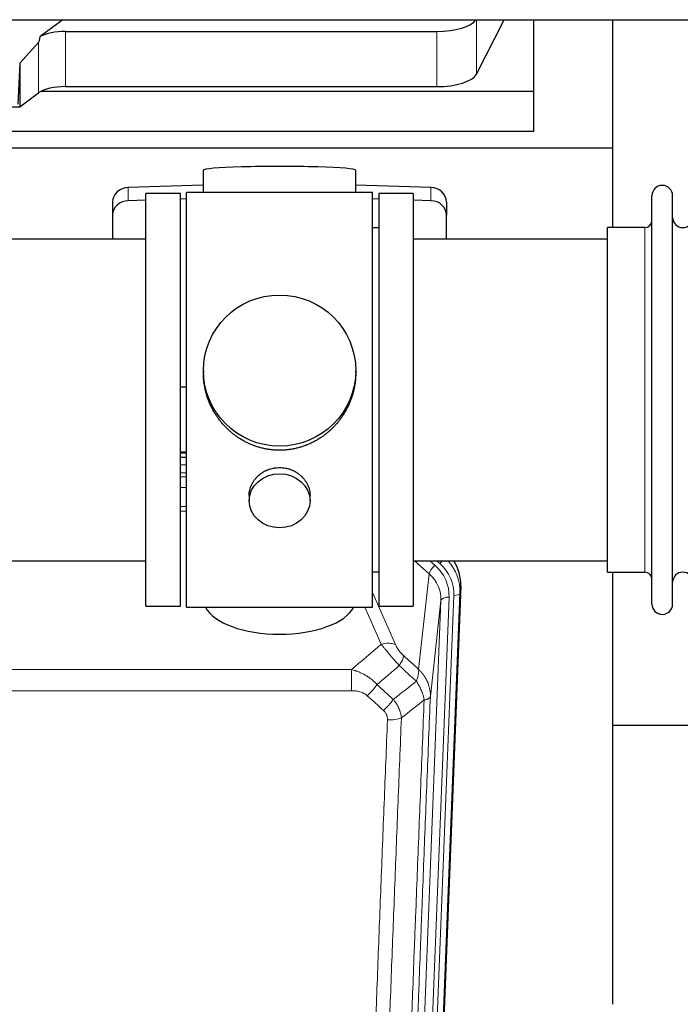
# Model space of a CAD drawing. Header units: inches. Extents: x 0 to 23760, y -13 to 16800.
# Tile 26 of 209: x 5086 to 5412, y 6526 to 7013. Entities that reach past the tile are written whole.
import ezdxf

# ---------------------------------------------------------------- set-up
doc = ezdxf.new("R2010")
doc.units = ezdxf.units.IN
doc.layers.add('254', color=7, linetype='Continuous', true_color=0xffffff)

msp = doc.modelspace()

# ---------------------------------------------------------------- linework, layer by layer
at = {"layer": '254', "color": 2, "linetype": 'Continuous', "lineweight": 25}
for p, q in [((4487.748, 7012.554), (6913.241, 7012.554)), ((5106.883, 7012.554), (5095.719, 7004.171)), ((5311.222, 6985.663), (5324.904, 7012.555)), ((5339.616, 6977.123), (5339.616, 7012.554)), ((5378.616, 6949.009), (5378.616, 7012.554)), ((5108.2, 7006.727), (5291.591, 7006.727)), ((5094.883, 7001.264), (5085.565, 6991.119)), ((5085.565, 6991.119), (5084.584, 6970.798)), ((5085.565, 6991.119), (5085.565, 6969.495)), ((5108.2, 6979.472), (5291.591, 6979.472)), ((5085.565, 6969.495), (5094.883, 6976.374)), ((5339.616, 6977.123), (5096.101, 6977.123)), ((5339.616, 6957.321), (5339.616, 6977.123)), ((4993.629, 6969.495), (5085.565, 6969.495)), ((5339.616, 6957.321), (4909.616, 6957.321)), ((5378.616, 6949.009), (4890.616, 6949.009)), ((5378.616, 6909.81), (5378.616, 6949.009)), ((5176.291, 6938.154), (5176.291, 6927.09)), ((5251.62, 6927.09), (5251.62, 6938.154)), ((5176.292, 6930.727), (5139.176, 6929.577)), ((5288.735, 6929.577), (5251.619, 6930.727)), ((5164.956, 6926.66), (5147.956, 6926.66)), ((5147.956, 6722.66), (5147.956, 6926.66)), ((5164.956, 6722.66), (5164.956, 6926.66)), ((5212.517, 6927.09), (5167.956, 6927.09)), ((5167.956, 6722.23), (5167.956, 6927.09)), ((5259.956, 6927.09), (5212.517, 6927.09)), ((5259.956, 6722.23), (5259.956, 6927.09)), ((5279.956, 6926.66), (5262.956, 6926.66)), ((5262.956, 6926.66), (5262.956, 6722.66)), ((5279.956, 6926.66), (5279.956, 6722.66)), ((5397.956, 6914.16), (5397.956, 6925.56)), ((5408.156, 6914.16), (5408.156, 6925.56)), ((5131.456, 6922.485), (5131.456, 6916.021)), ((5147.956, 6923.385), (5139.176, 6923.113)), ((5167.956, 6924.004), (5164.956, 6923.911)), ((5262.955, 6923.911), (5259.955, 6924.004)), ((5288.735, 6923.113), (5279.955, 6923.385)), ((5296.456, 6922.485), (5296.456, 6916.021)), ((5131.456, 6916.021), (5131.456, 6904.16)), ((5296.456, 6904.16), (5296.456, 6916.021)), ((5397.956, 6723.76), (5397.956, 6914.16)), ((5408.156, 6723.76), (5408.156, 6914.16)), ((5262.956, 6909.66), (5259.956, 6909.66)), ((5394.456, 6909.81), (5375.956, 6909.81)), ((5375.956, 6900.189), (5375.956, 6909.81)), ((5147.956, 6904.16), (5051.956, 6904.16)), ((5375.956, 6904.16), (5279.956, 6904.16)), ((5375.956, 6739.51), (5375.956, 6900.189)), ((5176.316, 6839.149), (5176.316, 6838.011)), ((5251.595, 6838.011), (5251.595, 6839.149)), ((5164.956, 6831.15), (5167.956, 6831.057)), ((5167.954, 6798.778), (5164.955, 6798.778)), ((5164.953, 6796.274), (5167.952, 6796.274)), ((5198.908, 6777.376), (5198.908, 6774.791)), ((5229.003, 6774.791), (5229.003, 6777.364)), ((5051.956, 6745.16), (5147.956, 6745.16)), ((5279.956, 6745.16), (5375.956, 6745.16)), ((5259.956, 6739.66), (5262.956, 6739.66)), ((5375.956, 6739.51), (5394.456, 6739.51)), ((5378.616, 6525.942), (5378.616, 6739.505)), ((5303.478, 6732.658), (5290.36, 6399.456)), ((5147.956, 6722.66), (5164.956, 6722.66)), ((5167.956, 6722.23), (5259.956, 6722.23)), ((5262.956, 6722.66), (5279.956, 6722.66)), ((5450.649, 6663.785), (5378.668, 6663.785))]:
    msp.add_line(p, q, dxfattribs=at)
at = {"layer": '254', "color": 110, "linetype": 'Continuous', "lineweight": 13}
for p, q in [((5311.222, 7012.554), (5311.222, 6985.663)), ((5108.2, 7006.727), (5108.2, 6979.472)), ((5291.591, 7006.727), (5291.591, 6979.472)), ((5094.883, 7001.264), (5094.883, 6976.374)), ((5139.176, 6929.577), (5139.176, 6923.113)), ((5288.735, 6929.577), (5288.735, 6923.113)), ((5394.456, 6900.189), (5394.456, 6909.81)), ((5394.456, 6739.51), (5394.456, 6900.189)), ((5167.954, 6798.389), (5164.955, 6798.389)), ((5164.953, 6792.637), (5167.954, 6792.637)), ((5167.954, 6788.667), (5164.953, 6788.667)), ((5164.954, 6786.576), (5167.953, 6786.576)), ((5167.953, 6781.282), (5164.954, 6781.282)), ((5164.955, 6772.024), (5167.954, 6772.024)), ((5167.954, 6769.579), (5164.955, 6769.579)), ((5287.881, 6738.683), (5280.579, 6745.16)), ((5290.706, 6742.939), (5288.201, 6745.161)), ((5293.098, 6743.774), (5291.535, 6745.16)), ((5282.657, 6691.483), (5287.881, 6738.683)), ((5303.478, 6732.658), (5303.097, 6729.22)), ((5259.955, 6729.412), (5271.23, 6703.733)), ((5280.653, 6393.644), (5293.719, 6725.538)), ((5297.711, 6727.164), (5284.645, 6395.271)), ((5286.992, 6394.978), (5300.103, 6728)), ((5293.719, 6725.538), (5288.471, 6678.132)), ((5303.097, 6729.22), (5289.986, 6396.198)), ((5264.169, 6703.883), (5256.113, 6722.231)), ((5016.369, 6691.363), (5249.542, 6691.363)), ((5249.542, 6680.932), (5249.542, 6691.363)), ((5249.542, 6680.932), (5016.369, 6680.932))]:
    msp.add_line(p, q, dxfattribs=at)
at = {"layer": '254', "color": 2, "linetype": 'Continuous', "lineweight": 25}
for centre, radius, start, end in [((5403.056, 6925.56), 5.1, 0, 180), ((5394.456, 6913.31), 3.5, 270, 0), ((5413.156, 6914.81), 5, 180, 0), ((5394.456, 6736.01), 3.5, 0, 90), ((5413.156, 6734.51), 5, 0, 180), ((5403.056, 6723.76), 5.1, 180, 0)]:
    msp.add_arc(centre, radius, start, end, dxfattribs=at)
for centre, major_axis, ratio, start_param, end_param in [((5291.591, 7014.381), (-20, 0), 0.3826834, 1.5707963, 2.9006165), ((5108.2, 7347.497), (-13.469, -346.314), 0.0190642, 0.0224463, 0.1321927), ((5108.2, 7000.987), (15, 0), 0.3826834, 1.5707963, 2.5536377), ((5291.591, 6987.126), (-20, 0), 0.3826834, 1.5707963, 2.9492947), ((5108.2, 6973.732), (15, 0), 0.3826834, 1.5707963, 2.6633841), ((5213.956, 6938.154), (37.664, 0), 0.0504434, 0, 3.1415927), ((5139.456, 6922.485), (8, 0), 0.8870108, 1.6057029, 3.1415927), ((5288.456, 6922.485), (8, 0), 0.8870108, 0, 1.5358897), ((5139.456, 6916.021), (8, 0), 0.8870108, 1.6057029, 3.1415927), ((5288.456, 6916.021), (8, 0), 0.8870108, 0, 1.5358897), ((5276.456, 6733.466), (-27.038, -0.124), 0.8859493, 3.102669, 3.6464193), ((5213.956, 6726.202), (37.64, 0), 0.4617486, 3.372107, 6.0525728)]:
    msp.add_ellipse(centre, major_axis=major_axis, ratio=ratio, start_param=start_param, end_param=end_param, dxfattribs=at)
for centre, major_axis, ratio in [((5213.956, 6839.149), (37.64, 0), 0.9914449), ((5213.956, 6774.791), (-15.048, 0), 0.8870108)]:
    msp.add_ellipse(centre, major_axis=major_axis, ratio=ratio, dxfattribs=at)
at = {"layer": '254', "color": 110, "linetype": 'Continuous', "lineweight": 13}
for centre, major_axis, ratio, start_param, end_param in [((5293.098, 6745.16), (1.991, 2.244), 0.3265056, 4.3596844, 4.9945095), ((5276.084, 6730.104), (27.029, -0.244), 0.8851019, 6.2564288, 6.9740615), ((5290.706, 6741.092), (2.654, 2.992), 0.3265056, 1.2180917, 2.7365282), ((5273.692, 6727.883), (-24.034, -0.11), 0.8859493, 3.102669, 3.9217821), ((5276.084, 6728.719), (-24.034, -0.11), 0.8859493, 3.102669, 3.9217821), ((5273.692, 6726.036), (-20.033, -0.591), 0.8872905, 3.0803315, 3.8994446), ((5297.711, 6725.317), (3.997, -0.157), 0.4614673, 1.5889619, 3.1073983), ((5300.103, 6729.385), (2.998, -0.118), 0.4614673, 4.7305545, 6.248991), ((5264.169, 6697.712), (-9.156, -4.02), 0.5833249, 3.617995, 4.4616661), ((5268.256, 6692.113), (-6.719, -7.407), 0.3029797, 1.994528, 2.7400357), ((5257.3, 6682.726), (-6.736, -7.391), 0.3030979, 1.2497453, 1.9956357), ((5265.309, 6675.434), (6.729, 7.397), 0.3051216, 4.388767, 5.1358022), ((5267.281, 6670.841), (-9.992, 0.404), 0.431453, 1.5882535, 2.3480729)]:
    msp.add_ellipse(centre, major_axis=major_axis, ratio=ratio, start_param=start_param, end_param=end_param, dxfattribs=at)
at = {"layer": '254', "color": 2, "linetype": 'Continuous', "lineweight": 25}
for points, knots in [([(5213.956, 6799.777), (5213.328, 6799.777), (5212.078, 6799.81), (5210.222, 6799.955), (5208.382, 6800.194), (5206.558, 6800.526), (5204.752, 6800.951), (5203.559, 6801.297), (5202.668, 6801.58), (5202.372, 6801.678), (5202.002, 6801.806), (5201.929, 6801.832), (5201.781, 6801.884), (5201.56, 6801.963), (5200.755, 6802.258), (5199.46, 6802.782), (5197.778, 6803.561), (5196.141, 6804.42), (5194.547, 6805.358), (5192.998, 6806.376), (5191.994, 6807.107), (5191.376, 6807.582), (5191.252, 6807.677), (5191.008, 6807.87), (5190.642, 6808.161), (5190.284, 6808.457), (5189.574, 6809.058), (5188.65, 6809.88), (5187.329, 6811.174), (5186.071, 6812.528), (5184.876, 6813.943), (5184.123, 6814.927), (5183.574, 6815.68), (5183.303, 6816.061), (5183.039, 6816.447), (5182.864, 6816.706), (5182.777, 6816.837), (5182.347, 6817.49), (5181.687, 6818.547), (5180.779, 6820.169), (5179.951, 6821.828), (5179.203, 6823.523), (5178.536, 6825.254), (5178.146, 6826.433), (5177.874, 6827.326), (5177.743, 6827.775), (5177.6, 6828.303), (5177.54, 6828.531), (5177.501, 6828.682), (5177.482, 6828.758), (5177.31, 6829.442), (5177.035, 6830.659), (5176.715, 6832.489), (5176.486, 6834.324), (5176.348, 6836.162), (5176.316, 6837.41), (5176.316, 6838.044), (5176.316, 6838.064)], [0, 0, 0, 0, 0.0312188, 0.0624376, 0.0936563, 0.1248751, 0.1560939, 0.1873127, 0.1873127, 0.2029221, 0.2029221, 0.2068244, 0.2068244, 0.2107268, 0.2185315, 0.2497502, 0.280969, 0.3121878, 0.3434066, 0.3746254, 0.4058442, 0.4058442, 0.4136489, 0.4136489, 0.4214535, 0.4370629, 0.4370629, 0.4682817, 0.4995005, 0.5307193, 0.5619381, 0.5931568, 0.5931568, 0.6087662, 0.6165709, 0.6165709, 0.6243756, 0.6243756, 0.6555944, 0.6868132, 0.718032, 0.7492507, 0.7804695, 0.8116883, 0.8116883, 0.8272977, 0.8351024, 0.8390047, 0.8390047, 0.8429071, 0.8429071, 0.8741259, 0.9053447, 0.9365634, 0.9677822, 0.999001, 1, 1, 1, 1]), ([(5251.595, 6838.058), (5251.595, 6838.046), (5251.595, 6837.419), (5251.564, 6836.178), (5251.427, 6834.337), (5251.198, 6832.5), (5250.984, 6831.276), (5250.801, 6830.36), (5250.72, 6829.978), (5250.632, 6829.596), (5250.597, 6829.444), (5250.579, 6829.367), (5250.524, 6829.139), (5250.338, 6828.378), (5249.962, 6827.027), (5249.376, 6825.258), (5248.708, 6823.524), (5247.958, 6821.823), (5247.125, 6820.156), (5246.515, 6819.067), (5246.116, 6818.394), (5246.035, 6818.26), (5245.872, 6817.993), (5245.626, 6817.594), (5245.373, 6817.2), (5244.86, 6816.421), (5244.152, 6815.402), (5243.024, 6813.93), (5241.829, 6812.516), (5240.568, 6811.159), (5239.682, 6810.293), (5239.001, 6809.658), (5238.656, 6809.344), (5238.304, 6809.036), (5238.069, 6808.832), (5237.95, 6808.731), (5237.355, 6808.228), (5236.388, 6807.45), (5234.891, 6806.361), (5233.347, 6805.348), (5231.756, 6804.412), (5230.118, 6803.553), (5228.994, 6803.033), (5228.138, 6802.663), (5227.707, 6802.483), (5227.272, 6802.311), (5227.053, 6802.226), (5226.98, 6802.198), (5226.834, 6802.142), (5226.176, 6801.894), (5224.927, 6801.463), (5223.145, 6800.948), (5221.344, 6800.524), (5219.526, 6800.193), (5217.689, 6799.954), (5216.452, 6799.858), (5215.519, 6799.809), (5215.052, 6799.791), (5214.504, 6799.78), (5214.269, 6799.778), (5214.112, 6799.777), (5214.034, 6799.777), (5213.956, 6799.777)], [0, 0, 0, 0, 0.0006246, 0.0318551, 0.0630856, 0.0943161, 0.1255465, 0.1255465, 0.1411618, 0.1450656, 0.1450656, 0.1489694, 0.1489694, 0.156777, 0.1880075, 0.219238, 0.2504685, 0.2816989, 0.3129294, 0.3441599, 0.3441599, 0.3519675, 0.3519675, 0.3597751, 0.3753904, 0.3753904, 0.4066209, 0.4378513, 0.4690818, 0.5003123, 0.5315428, 0.5315428, 0.547158, 0.5549656, 0.5549656, 0.5627733, 0.5627733, 0.5940037, 0.6252342, 0.6564647, 0.6876952, 0.7189257, 0.7501562, 0.7501562, 0.7657714, 0.773579, 0.773579, 0.7774828, 0.7774828, 0.7813866, 0.8126171, 0.8438476, 0.8750781, 0.9063086, 0.937539, 0.9687695, 0.9687695, 0.9843848, 0.9921924, 0.9960962, 0.9960962, 1, 1, 1, 1]), ([(5198.908, 6777.374), (5198.908, 6777.804), (5198.932, 6778.237), (5198.992, 6778.782), (5199.006, 6778.893), (5199.036, 6779.114), (5199.086, 6779.444), (5199.149, 6779.772), (5199.293, 6780.424), (5199.413, 6780.854), (5199.697, 6781.705), (5199.863, 6782.126), (5200.146, 6782.75), (5200.246, 6782.957), (5200.379, 6783.214), (5200.405, 6783.265), (5200.46, 6783.368), (5200.542, 6783.52), (5200.628, 6783.671), (5200.919, 6784.171), (5201.171, 6784.56), (5201.716, 6785.313), (5202.007, 6785.678), (5202.474, 6786.208), (5202.634, 6786.381), (5202.883, 6786.637), (5203.009, 6786.764), (5203.138, 6786.889), (5203.224, 6786.972), (5203.268, 6787.013), (5203.662, 6787.382), (5204.027, 6787.692), (5204.785, 6788.277), (5205.178, 6788.552), (5205.992, 6789.066), (5206.413, 6789.306), (5206.957, 6789.582), (5207.067, 6789.636), (5207.288, 6789.742), (5207.4, 6789.794), (5207.736, 6789.945), (5207.962, 6790.04), (5208.645, 6790.309), (5209.107, 6790.467), (5210.045, 6790.738), (5210.521, 6790.853), (5211.245, 6790.991), (5211.488, 6791.031), (5211.855, 6791.084), (5211.978, 6791.1), (5212.163, 6791.122), (5212.225, 6791.129), (5212.348, 6791.142), (5212.41, 6791.148), (5212.966, 6791.201), (5213.458, 6791.224), (5214.441, 6791.224), (5214.931, 6791.201), (5215.909, 6791.11), (5216.396, 6791.042), (5217.004, 6790.927), (5217.125, 6790.902), (5217.368, 6790.85), (5217.73, 6790.768), (5218.087, 6790.674), (5218.794, 6790.47), (5219.256, 6790.312), (5220.162, 6789.956), (5220.606, 6789.757), (5221.258, 6789.428), (5221.473, 6789.313), (5221.791, 6789.132), (5221.897, 6789.071), (5222.107, 6788.945), (5222.21, 6788.882), (5222.724, 6788.558), (5223.118, 6788.282), (5223.876, 6787.699), (5224.239, 6787.391), (5224.933, 6786.743), (5225.264, 6786.403), (5225.619, 6786.002), (5225.658, 6785.957), (5225.735, 6785.867), (5225.851, 6785.732), (5226.113, 6785.412), (5226.325, 6785.133), (5226.735, 6784.567), (5226.987, 6784.18), (5227.45, 6783.386), (5227.66, 6782.98), (5227.944, 6782.356), (5228.034, 6782.145), (5228.16, 6781.826), (5228.2, 6781.719), (5228.278, 6781.506), (5228.316, 6781.399), (5228.495, 6780.863), (5228.615, 6780.433), (5228.807, 6779.567), (5228.88, 6779.131), (5228.953, 6778.475), (5228.972, 6778.256), (5228.99, 6777.926), (5228.998, 6777.761), (5229.001, 6777.595), (5229.003, 6777.485), (5229.003, 6777.43), (5229.003, 6777.372), (5229.003, 6777.369), (5229.003, 6777.367)], [0, 0, 0, 0, 0.0308202, 0.0308202, 0.0386347, 0.0386347, 0.0464491, 0.062078, 0.062078, 0.0933358, 0.0933358, 0.1245936, 0.1245936, 0.1402226, 0.1402226, 0.1441298, 0.1441298, 0.148037, 0.1558515, 0.1558515, 0.1871093, 0.1871093, 0.2183671, 0.2183671, 0.233996, 0.233996, 0.2418105, 0.2457177, 0.2457177, 0.2496249, 0.2496249, 0.2808827, 0.2808827, 0.3121405, 0.3121405, 0.3433983, 0.3433983, 0.3512128, 0.3512128, 0.3590273, 0.3590273, 0.3746562, 0.3746562, 0.405914, 0.405914, 0.4371718, 0.4371718, 0.4528007, 0.4528007, 0.4606152, 0.4606152, 0.4645224, 0.4645224, 0.4684296, 0.4684296, 0.4996874, 0.4996874, 0.5309452, 0.5309452, 0.5622031, 0.5622031, 0.5700175, 0.5700175, 0.577832, 0.5934609, 0.5934609, 0.6247187, 0.6247187, 0.6559765, 0.6559765, 0.6716054, 0.6716054, 0.6794199, 0.6794199, 0.6872343, 0.6872343, 0.7184921, 0.7184921, 0.7497499, 0.7497499, 0.7810078, 0.7810078, 0.784915, 0.784915, 0.7888222, 0.7966367, 0.8122656, 0.8122656, 0.8435234, 0.8435234, 0.8747812, 0.8747812, 0.8904101, 0.8904101, 0.8982246, 0.8982246, 0.906039, 0.906039, 0.9372968, 0.9372968, 0.9685546, 0.9685546, 0.9841835, 0.9841835, 0.991998, 0.9959052, 0.9959052, 0.9998125, 0.9998125, 1, 1, 1, 1])]:
    msp.add_open_spline(points, degree=3, knots=knots, dxfattribs=at)
at = {"layer": '254', "color": 110, "linetype": 'Continuous', "lineweight": 13}
for points in [[(5249.542, 6691.363), (5254.414, 6695.539), (5259.289, 6699.712), (5264.169, 6703.883)], [(5275.317, 6698.135), (5277.763, 6695.916), (5280.21, 6693.699), (5282.657, 6691.483)], [(5273.064, 6693.303), (5269.413, 6690.174), (5265.764, 6687.044), (5262.118, 6683.912)], [(5281.551, 6685.597), (5278.722, 6688.163), (5275.893, 6690.732), (5273.064, 6693.303)], [(5262.118, 6683.912), (5264.789, 6681.473), (5267.46, 6679.036), (5270.131, 6676.601)], [(5270.131, 6676.601), (5273.94, 6679.595), (5277.746, 6682.594), (5281.551, 6685.597)], [(5265.309, 6671.135), (5262.639, 6673.574), (5259.969, 6676.014), (5257.3, 6678.457)], [(5285.416, 6676.351), (5281.667, 6673.391), (5277.917, 6670.435), (5274.164, 6667.484)]]:
    msp.add_open_spline(points, degree=3, dxfattribs=at)
for points, knots in [([(5264.169, 6703.883), (5264.49, 6703.482), (5264.821, 6703.074), (5265.498, 6702.241), (5265.845, 6701.816), (5266.379, 6701.167), (5266.559, 6700.949), (5266.833, 6700.618), (5266.925, 6700.507), (5267.063, 6700.34), (5267.11, 6700.285), (5267.202, 6700.173), (5267.249, 6700.117), (5267.667, 6699.614), (5268.418, 6698.716), (5269.183, 6697.811), (5269.762, 6697.129), (5269.956, 6696.901), (5270.248, 6696.559), (5270.345, 6696.445), (5270.492, 6696.273), (5270.541, 6696.216), (5270.639, 6696.102), (5270.688, 6696.045), (5271.128, 6695.532), (5271.518, 6695.08), (5272.293, 6694.185), (5272.679, 6693.742), (5273.064, 6693.303)], [0, 0, 0, 0, 0.125, 0.125, 0.25, 0.25, 0.3125, 0.3125, 0.34375, 0.34375, 0.359375, 0.359375, 0.375, 0.375, 0.5, 0.625, 0.625, 0.6875, 0.6875, 0.71875, 0.71875, 0.734375, 0.734375, 0.75, 0.75, 0.875, 0.875, 1, 1, 1, 1]), ([(5275.317, 6698.135), (5275.098, 6698.334), (5274.881, 6698.541), (5274.455, 6698.97), (5274.246, 6699.193), (5273.988, 6699.482), (5273.936, 6699.54), (5273.835, 6699.657), (5273.684, 6699.833), (5273.538, 6700.01), (5273.251, 6700.366), (5273.069, 6700.607), (5272.719, 6701.092), (5272.552, 6701.336), (5272.372, 6701.615), (5272.352, 6701.646), (5272.313, 6701.707), (5272.255, 6701.8), (5272.122, 6702.015), (5272.015, 6702.197), (5271.807, 6702.56), (5271.679, 6702.798), (5271.441, 6703.27), (5271.331, 6703.503), (5271.23, 6703.733)], [0, 0, 0, 0, 0.125, 0.125, 0.25, 0.25, 0.28125, 0.28125, 0.3125, 0.375, 0.375, 0.5, 0.5, 0.625, 0.625, 0.640625, 0.640625, 0.65625, 0.6875, 0.75, 0.75, 0.875, 0.875, 1, 1, 1, 1]), ([(5249.542, 6691.363), (5250.139, 6691.212), (5250.807, 6691.018), (5251.471, 6690.797), (5251.618, 6690.748), (5251.692, 6690.723), (5251.912, 6690.646), (5252.059, 6690.594), (5252.496, 6690.434), (5252.786, 6690.322), (5253.648, 6689.973), (5254.213, 6689.72), (5255.326, 6689.175), (5255.873, 6688.883), (5256.679, 6688.413), (5257.078, 6688.17), (5257.472, 6687.915), (5257.668, 6687.785), (5257.733, 6687.742), (5257.863, 6687.654), (5257.927, 6687.61), (5258.506, 6687.21), (5259.003, 6686.838), (5259.958, 6686.061), (5260.417, 6685.656), (5261.297, 6684.811), (5261.717, 6684.371), (5262.118, 6683.912)], [0, 0, 0, 0, 0.125, 0.140625, 0.140625, 0.15625, 0.15625, 0.1875, 0.1875, 0.25, 0.25, 0.375, 0.375, 0.5, 0.5, 0.5625, 0.59375, 0.59375, 0.609375, 0.609375, 0.625, 0.625, 0.75, 0.75, 0.875, 0.875, 1, 1, 1, 1]), ([(5282.657, 6691.483), (5282.703, 6691.111), (5282.712, 6690.7), (5282.671, 6690.034), (5282.649, 6689.805), (5282.586, 6689.33), (5282.546, 6689.086), (5282.45, 6688.585), (5282.393, 6688.329), (5282.264, 6687.805), (5282.192, 6687.538), (5282.032, 6686.995), (5281.945, 6686.72), (5281.758, 6686.163), (5281.658, 6685.881), (5281.551, 6685.597)], [0, 0, 0, 0, 0.25, 0.25, 0.375, 0.375, 0.5, 0.5, 0.625, 0.625, 0.75, 0.75, 0.875, 0.875, 1, 1, 1, 1]), ([(5282.657, 6691.483), (5282.674, 6691.466), (5282.708, 6691.433), (5282.759, 6691.382), (5282.811, 6691.332), (5282.862, 6691.281), (5282.913, 6691.23), (5282.963, 6691.179), (5283.014, 6691.127), (5283.064, 6691.076), (5283.115, 6691.024), (5283.165, 6690.972), (5283.215, 6690.92), (5283.265, 6690.868), (5283.314, 6690.816), (5283.364, 6690.763), (5283.413, 6690.71), (5283.462, 6690.657), (5283.511, 6690.604), (5283.56, 6690.551), (5283.608, 6690.498), (5283.657, 6690.444), (5283.705, 6690.39), (5283.753, 6690.336), (5283.801, 6690.282), (5283.849, 6690.228), (5283.896, 6690.174), (5283.944, 6690.119), (5283.991, 6690.064), (5284.038, 6690.009), (5284.085, 6689.954), (5284.132, 6689.899), (5284.178, 6689.844), (5284.224, 6689.788), (5284.27, 6689.732), (5284.316, 6689.676), (5284.362, 6689.62), (5284.408, 6689.564), (5284.453, 6689.508), (5284.498, 6689.451), (5284.543, 6689.394), (5284.588, 6689.337), (5284.632, 6689.28), (5284.677, 6689.223), (5284.721, 6689.166), (5284.765, 6689.108), (5284.809, 6689.051), (5284.852, 6688.993), (5284.896, 6688.935), (5284.939, 6688.877), (5284.982, 6688.818), (5285.025, 6688.76), (5285.067, 6688.701), (5285.109, 6688.642), (5285.152, 6688.583), (5285.193, 6688.524), (5285.235, 6688.465), (5285.277, 6688.406), (5285.318, 6688.346), (5285.359, 6688.286), (5285.4, 6688.227), (5285.44, 6688.167), (5285.481, 6688.106), (5285.521, 6688.046), (5285.561, 6687.986), (5285.601, 6687.925), (5285.64, 6687.864), (5285.68, 6687.803), (5285.719, 6687.742), (5285.757, 6687.681), (5285.796, 6687.62), (5285.835, 6687.558), (5285.873, 6687.497), (5285.911, 6687.435), (5285.948, 6687.373), (5285.986, 6687.311), (5286.023, 6687.249), (5286.06, 6687.186), (5286.097, 6687.124), (5286.133, 6687.061), (5286.17, 6686.999), (5286.206, 6686.936), (5286.241, 6686.873), (5286.277, 6686.81), (5286.312, 6686.746), (5286.347, 6686.683), (5286.382, 6686.619), (5286.417, 6686.556), (5286.451, 6686.492), (5286.485, 6686.428), (5286.519, 6686.364), (5286.553, 6686.299), (5286.586, 6686.235), (5286.619, 6686.171), (5286.652, 6686.106), (5286.684, 6686.041), (5286.717, 6685.976), (5286.749, 6685.911), (5286.781, 6685.846), (5286.812, 6685.781), (5286.843, 6685.716), (5286.874, 6685.65), (5286.905, 6685.584), (5286.936, 6685.519), (5286.966, 6685.453), (5286.996, 6685.387), (5287.025, 6685.321), (5287.055, 6685.255), (5287.253, 6684.804), (5287.587, 6683.954), (5287.975, 6682.685), (5288.261, 6681.386), (5288.439, 6680.064), (5288.482, 6679.138), (5288.482, 6678.613), (5288.481, 6678.493), (5288.479, 6678.373), (5288.476, 6678.252), (5288.473, 6678.172), (5288.471, 6678.132)], [0, 0, 0, 0, 0.0045083, 0.0090195, 0.0135338, 0.0180512, 0.0225715, 0.0270949, 0.0316214, 0.0361509, 0.0406834, 0.0452189, 0.0497575, 0.0542992, 0.0588439, 0.0633916, 0.0679424, 0.0724963, 0.0770532, 0.0816132, 0.0861762, 0.0907423, 0.0953114, 0.0998837, 0.104459, 0.1090373, 0.1136188, 0.1182033, 0.1227909, 0.1273815, 0.1319753, 0.1365721, 0.141172, 0.145775, 0.1503811, 0.1549903, 0.1596025, 0.1642179, 0.1688364, 0.1734579, 0.1780826, 0.1827103, 0.1873412, 0.1919752, 0.1966123, 0.2012524, 0.2058957, 0.2105422, 0.2151917, 0.2198443, 0.2245001, 0.229159, 0.233821, 0.2384861, 0.2431544, 0.2478258, 0.2525003, 0.2571779, 0.2618587, 0.2665427, 0.2712297, 0.2759199, 0.2806133, 0.2853097, 0.2900094, 0.2947122, 0.2994181, 0.3041272, 0.3088394, 0.3135548, 0.3182733, 0.322995, 0.3277199, 0.3324479, 0.3371791, 0.3419135, 0.346651, 0.3513917, 0.3561355, 0.3608826, 0.3656328, 0.3703861, 0.3751427, 0.3799024, 0.3846654, 0.3894315, 0.3942008, 0.3989732, 0.4037489, 0.4085278, 0.4133098, 0.4180951, 0.4228835, 0.4276751, 0.43247, 0.437268, 0.4420692, 0.4468737, 0.4516813, 0.4564922, 0.4613063, 0.4661235, 0.470944, 0.4757677, 0.4805947, 0.4854248, 0.4902582, 0.4950947, 0.4999345, 0.5888915, 0.6791125, 0.7706071, 0.8633844, 0.9574535, 0.965938, 0.9744348, 0.9829441, 0.9914659, 1, 1, 1, 1]), ([(5281.551, 6685.597), (5282.054, 6684.848), (5282.516, 6684.082), (5283.142, 6682.92), (5283.34, 6682.531), (5283.712, 6681.75), (5283.887, 6681.358), (5284.375, 6680.185), (5284.652, 6679.403), (5285.109, 6677.858), (5285.287, 6677.096), (5285.416, 6676.351)], [0, 0, 0, 0, 0.25, 0.25, 0.375, 0.375, 0.5, 0.5, 0.75, 0.75, 1, 1, 1, 1]), ([(5249.542, 6680.932), (5249.895, 6680.932), (5250.249, 6680.922), (5250.69, 6680.895), (5250.778, 6680.889), (5250.954, 6680.875), (5251.042, 6680.868), (5251.306, 6680.843), (5251.48, 6680.823), (5252.002, 6680.756), (5252.347, 6680.7), (5253.03, 6680.561), (5253.367, 6680.478), (5254.035, 6680.284), (5254.365, 6680.172), (5254.731, 6680.027), (5254.771, 6680.011), (5254.852, 6679.978), (5254.972, 6679.928), (5255.25, 6679.805), (5255.482, 6679.692), (5255.936, 6679.454), (5256.227, 6679.279), (5256.784, 6678.895), (5257.05, 6678.686), (5257.3, 6678.457)], [0, 0, 0, 0, 0.125, 0.125, 0.15625, 0.15625, 0.1875, 0.1875, 0.25, 0.25, 0.375, 0.375, 0.5, 0.5, 0.625, 0.625, 0.640625, 0.640625, 0.65625, 0.6875, 0.75, 0.75, 0.875, 0.875, 1, 1, 1, 1]), ([(5270.131, 6676.601), (5270.422, 6676.257), (5270.699, 6675.906), (5271.028, 6675.459), (5271.093, 6675.369), (5271.221, 6675.188), (5271.284, 6675.097), (5271.47, 6674.824), (5271.591, 6674.64), (5271.94, 6674.087), (5272.375, 6673.341), (5272.748, 6672.577), (5273.004, 6671.998), (5273.085, 6671.804), (5273.201, 6671.512), (5273.239, 6671.414), (5273.312, 6671.218), (5273.348, 6671.119), (5273.52, 6670.629), (5273.641, 6670.236), (5273.848, 6669.451), (5274.021, 6668.665), (5274.128, 6667.878), (5274.164, 6667.484)], [0, 0, 0, 0, 0.125, 0.125, 0.15625, 0.15625, 0.1875, 0.1875, 0.25, 0.25, 0.375, 0.5, 0.5, 0.5625, 0.5625, 0.59375, 0.59375, 0.625, 0.625, 0.75, 0.75, 0.875, 1, 1, 1, 1]), ([(5288.471, 6678.132), (5287.902, 6664.132), (5286.777, 6636.264), (5285.683, 6608.661), (5284.874, 6588.057), (5284.472, 6577.779), (5284.008, 6565.833), (5283.81, 6560.722), (5283.679, 6557.317), (5283.613, 6555.615), (5283.285, 6547.113), (5282.895, 6536.937), (5282.445, 6525.112), (5282.253, 6520.053), (5282.125, 6516.683), (5282.062, 6515), (5281.489, 6499.856), (5280.488, 6473.087), (5279.033, 6433.394), (5277.627, 6394.16), (5276.721, 6368.311), (5276.276, 6355.463)], [0, 0, 0, 0, 0.125, 0.25, 0.25, 0.3125, 0.34375, 0.359375, 0.359375, 0.375, 0.375, 0.4375, 0.46875, 0.484375, 0.484375, 0.5, 0.5, 0.625, 0.75, 0.875, 1, 1, 1, 1]), ([(5285.416, 6676.351), (5285.642, 6676.388), (5285.859, 6676.43), (5286.269, 6676.525), (5286.463, 6676.578), (5286.827, 6676.695), (5286.997, 6676.758), (5287.311, 6676.894), (5287.456, 6676.966), (5287.717, 6677.12), (5287.834, 6677.201), (5288.04, 6677.37), (5288.129, 6677.458), (5288.352, 6677.732), (5288.442, 6677.928), (5288.471, 6678.132)], [0, 0, 0, 0, 0.125, 0.125, 0.25, 0.25, 0.375, 0.375, 0.5, 0.5, 0.625, 0.625, 0.75, 0.75, 1, 1, 1, 1]), ([(5273.187, 6352.455), (5273.243, 6354.067), (5273.299, 6355.68), (5273.411, 6358.909), (5273.579, 6363.756), (5273.975, 6375.092), (5274.318, 6384.851), (5275.011, 6404.428), (5275.952, 6430.683), (5277.41, 6470.529), (5278.414, 6497.399), (5278.988, 6512.601), (5279.052, 6514.291), (5279.18, 6517.674), (5279.373, 6522.751), (5279.824, 6534.621), (5280.216, 6544.836), (5280.544, 6553.37), (5280.61, 6555.078), (5280.742, 6558.496), (5280.94, 6563.627), (5281.405, 6575.619), (5281.808, 6585.935), (5282.62, 6606.617), (5283.717, 6634.325), (5284.845, 6662.298), (5285.416, 6676.351)], [0, 0, 0, 0, 0.015625, 0.015625, 0.03125, 0.0625, 0.125, 0.125, 0.25, 0.375, 0.5, 0.5, 0.515625, 0.515625, 0.53125, 0.5625, 0.625, 0.625, 0.640625, 0.640625, 0.65625, 0.6875, 0.75, 0.75, 0.875, 1, 1, 1, 1]), ([(5274.164, 6667.484), (5273.606, 6653.671), (5272.504, 6626.176), (5270.894, 6585.324), (5269.851, 6558.35), (5269.079, 6538.217), (5268.696, 6528.175), (5268.317, 6518.17), (5268.065, 6511.508), (5267.94, 6508.181), (5267.316, 6491.567), (5266.824, 6478.346), (5266.098, 6458.622), (5265.857, 6452.066), (5265.381, 6438.992), (5265.145, 6432.474), (5264.442, 6412.976), (5263.52, 6387.129), (5262.628, 6361.584), (5262.19, 6348.886)], [0, 0, 0, 0, 0.125, 0.25, 0.375, 0.375, 0.4375, 0.46875, 0.46875, 0.5, 0.5, 0.625, 0.625, 0.6875, 0.6875, 0.75, 0.75, 0.875, 1, 1, 1, 1]), ([(5265.309, 6671.135), (5265.475, 6670.983), (5265.633, 6670.824), (5265.819, 6670.617), (5265.856, 6670.575), (5265.928, 6670.49), (5265.964, 6670.448), (5266.068, 6670.318), (5266.135, 6670.231), (5266.327, 6669.964), (5266.562, 6669.599), (5266.752, 6669.214), (5266.878, 6668.918), (5266.918, 6668.818), (5266.972, 6668.666), (5266.99, 6668.615), (5267.023, 6668.512), (5267.039, 6668.461), (5267.115, 6668.204), (5267.163, 6667.997), (5267.236, 6667.58), (5267.26, 6667.37), (5267.287, 6666.949), (5267.289, 6666.736), (5267.281, 6666.523)], [0, 0, 0, 0, 0.125, 0.125, 0.15625, 0.15625, 0.1875, 0.1875, 0.25, 0.25, 0.375, 0.5, 0.5, 0.5625, 0.5625, 0.59375, 0.59375, 0.625, 0.625, 0.75, 0.75, 0.875, 0.875, 1, 1, 1, 1]), ([(5255.322, 6347.52), (5255.76, 6360.234), (5256.65, 6385.812), (5257.571, 6411.691), (5258.273, 6431.214), (5258.509, 6437.741), (5258.985, 6450.831), (5259.225, 6457.396), (5259.95, 6477.145), (5260.441, 6490.382), (5261.065, 6507.017), (5261.19, 6510.349), (5261.441, 6517.019), (5261.82, 6527.037), (5262.202, 6537.092), (5262.973, 6557.25), (5264.015, 6584.259), (5265.623, 6625.162), (5266.723, 6652.693), (5267.281, 6666.523)], [0, 0, 0, 0, 0.125, 0.25, 0.25, 0.3125, 0.3125, 0.375, 0.375, 0.5, 0.5, 0.53125, 0.53125, 0.5625, 0.625, 0.625, 0.75, 0.875, 1, 1, 1, 1])]:
    msp.add_open_spline(points, degree=3, knots=knots, dxfattribs=at)

doc.saveas('drawing.dxf')
